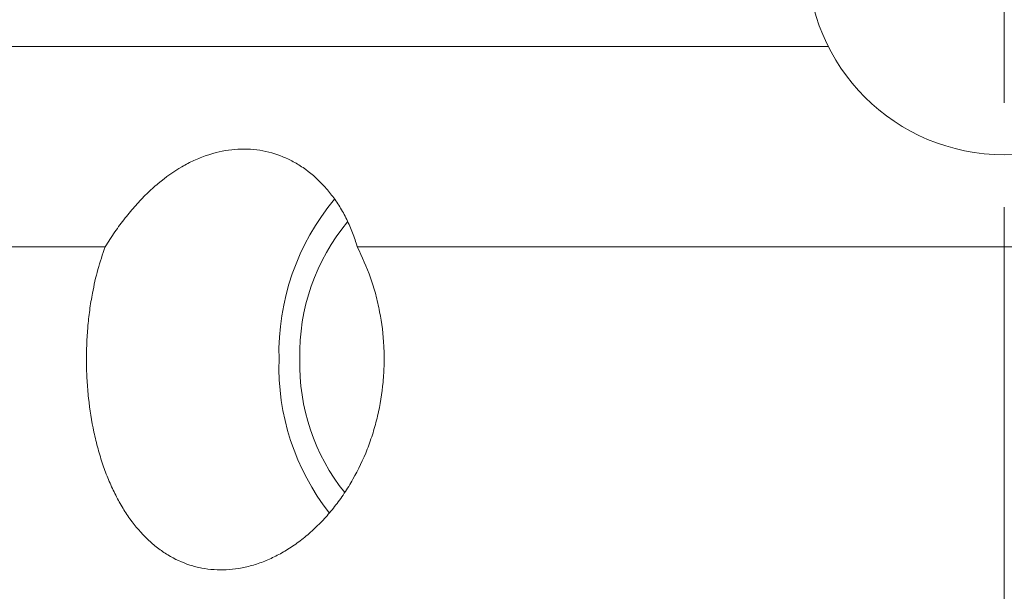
# Model space of a CAD drawing. Header units: inches. Extents: x 1 to 19.9, y 2.6 to 16.1.
# Tile 38 of 70: x 10.385 to 11.329, y 13.832 to 14.381. Entities that reach past the tile are written whole.
import ezdxf

# ---------------------------------------------------------------- set-up
doc = ezdxf.new("R2010")
doc.units = ezdxf.units.IN
doc.header["$MEASUREMENT"] = 0
doc.linetypes.add('CENTERX2', pattern=[0.8, 0.5, -0.1, 0.1, -0.1])
doc.layers.add('SLD-0', color=7, linetype='Continuous')

msp = doc.modelspace()

# ---------------------------------------------------------------- linework, layer by layer
at = {"color": 7, "linetype": 'Continuous', "lineweight": 15}
for p, q in [((10.32933, 14.35507), (11.16055, 14.35507)), ((10.26683, 14.16272), (10.46688, 14.16272)), ((10.70877, 14.16272), (12.39183, 14.16272))]:
    msp.add_line(p, q, dxfattribs=at)
msp.add_circle((11.32933, 14.44008), 0.18898, dxfattribs=at)
for centre, radius, start, end in [((10.86547, 14.06076), 0.23189, 140.36313, 181.40406), ((10.84982, 14.06055), 0.19621, 140.01237, 181.59938), ((10.86163, 14.04766), 0.2281, 178.13798, 218.03504), ((10.8514, 14.04986), 0.19778, 178.48967, 218.50594)]:
    msp.add_arc(centre, radius, start, end, dxfattribs=at)
for points, knots in [([(10.70877, 14.16272), (10.70732, 14.16727), (10.70442, 14.17641), (10.69872, 14.18928), (10.69202, 14.20145), (10.68437, 14.21258), (10.67308, 14.22591), (10.66022, 14.23696), (10.64621, 14.24537), (10.63158, 14.25198), (10.61614, 14.25587), (10.60029, 14.25691), (10.58426, 14.25606), (10.56811, 14.2524), (10.55219, 14.24599), (10.53652, 14.2378), (10.52129, 14.22703), (10.50671, 14.21385), (10.49609, 14.20275), (10.48588, 14.19051), (10.47604, 14.17722), (10.46994, 14.16756), (10.46688, 14.16272)], [0, 0, 0, 0, 0.040864, 0.082009, 0.124042, 0.166385, 0.207255, 0.290401, 0.332778, 0.373425, 0.456099, 0.498226, 0.538875, 0.621554, 0.663683, 0.704332, 0.787014, 0.829144, 0.87106, 0.913283, 0.956476, 1, 1, 1, 1]), ([(10.70877, 14.16272), (10.71329, 14.15303), (10.72012, 14.13836), (10.72655, 14.11708), (10.7316, 14.09525), (10.73432, 14.07273), (10.73466, 14.05009), (10.73339, 14.02758), (10.72977, 14.0054), (10.72396, 13.98408), (10.71669, 13.96338), (10.70738, 13.94382), (10.69631, 13.92588), (10.68715, 13.91326), (10.67727, 13.90162), (10.66674, 13.89103), (10.65553, 13.88149), (10.64389, 13.87323), (10.63198, 13.86631), (10.6199, 13.86075), (10.60752, 13.85652), (10.59122, 13.85287), (10.57509, 13.85206), (10.55954, 13.85406), (10.54448, 13.85792), (10.53019, 13.8645), (10.51698, 13.87359), (10.50443, 13.88439), (10.49303, 13.89763), (10.48298, 13.91299), (10.4761, 13.92559), (10.46996, 13.9391), (10.46456, 13.95347), (10.45988, 13.96875), (10.45476, 13.98985), (10.45125, 14.01197), (10.44938, 14.03458), (10.44863, 14.05723), (10.44949, 14.07989), (10.45193, 14.102), (10.45499, 14.12076), (10.45963, 14.14142), (10.46445, 14.15559), (10.46688, 14.16272)], [0, 0, 0, 0, 0.03871, 0.058566, 0.078567, 0.11743, 0.137161, 0.157185, 0.195723, 0.215282, 0.235122, 0.273892, 0.293563, 0.313512, 0.333042, 0.352706, 0.372799, 0.393041, 0.412525, 0.432296, 0.452213, 0.472432, 0.510974, 0.530542, 0.550401, 0.588634, 0.608034, 0.62771, 0.666423, 0.686064, 0.705982, 0.725517, 0.745187, 0.765287, 0.785536, 0.824744, 0.844653, 0.864862, 0.903513, 0.923134, 0.943041, 0.971309, 1, 1, 1, 1])]:
    msp.add_open_spline(points, degree=3, knots=knots, dxfattribs=at)
at = {"layer": 'SLD-0', "color": 7, "linetype": 'CENTERX2', "lineweight": 0}
msp.add_line((11.32933, 12.90088), (11.32933, 16.13242), dxfattribs=at)

doc.saveas('drawing.dxf')
